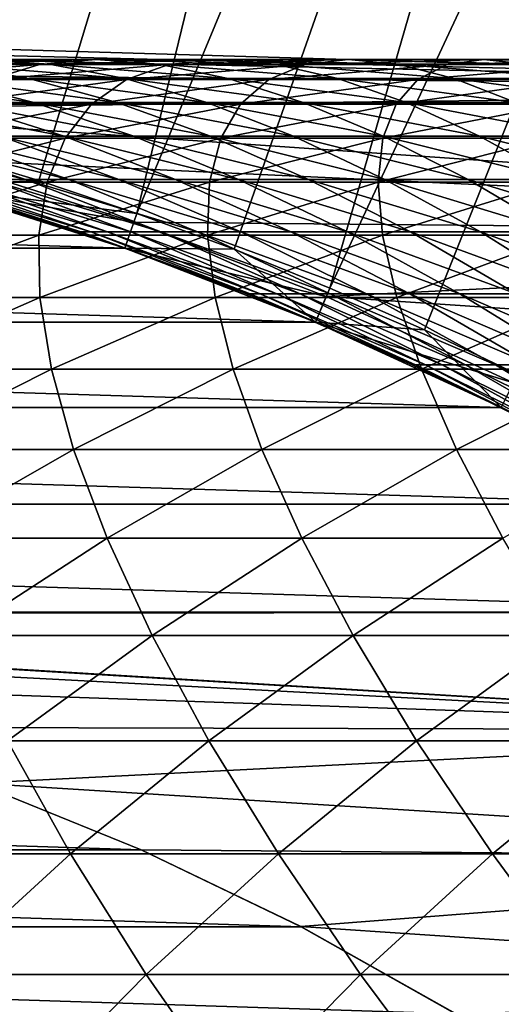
# Model space of a CAD drawing. Header units: metres. Extents: x -24 to 236, y -24 to 24.
# Tile 62 of 256: x 2.71 to 4.01, y 6.44 to 9.11. Entities that reach past the tile are written whole.
import ezdxf

# ---------------------------------------------------------------- set-up
doc = ezdxf.new("R2010")
doc.units = ezdxf.units.M
doc.layers.add('solid_10392024', color=7, linetype='CONTINUOUS')

msp = doc.modelspace()

# ---------------------------------------------------------------- linework, layer by layer
at = {"layer": 'solid_10392024'}
for points in [[(2.703121, 13.838466, 4.4), (2.21978, 8.825068, 9.4), (3.46125, 13.668568, 4.4)], [(3.46125, 13.668568, 4.4), (2.21978, 8.825068, 9.4), (2.490623, 8.752522, 9.4)], [(3.46125, 13.668568, 4.4), (2.490623, 8.752522, 9.4), (4.2089, 13.45716, 4.4)], [(4.2089, 13.45716, 4.4), (2.490623, 8.752522, 9.4), (2.758617, 8.671787, 9.4)], [(4.2089, 13.45716, 4.4), (2.758617, 8.671787, 9.4), (3.024445, 8.582664, 9.4)], [(4.2089, 13.45716, 4.4), (3.024445, 8.582664, 9.4), (4.943922, 13.204834, 4.4)], [(4.943922, 13.204834, 4.4), (3.024445, 8.582664, 9.4), (3.287559, 8.485365, 9.4)], [(4.943922, 13.204834, 4.4), (3.287559, 8.485365, 9.4), (3.547225, 8.380164, 9.4)], [(4.943922, 13.204834, 4.4), (3.547225, 8.380164, 9.4), (5.663982, 12.912371, 4.4)], [(5.663982, 12.912371, 4.4), (3.547225, 8.380164, 9.4), (3.803255, 8.267102, 9.4)], [(5.663982, 12.912371, 4.4), (3.803255, 8.267102, 9.4), (4.056153, 8.145979, 9.4)], [(6.398346, 8.916892), (-5.858806, 9.280356), (5.858806, 9.280356)], [(0.279591, 9.070678), (-5.858806, 9.280356), (6.398346, 8.916892)], [(0.279591, 9.070678), (6.398346, 8.916892), (0.836992, 9.036287)], [(0.836992, 9.036287), (6.398346, 8.916892), (1.392217, 8.967558)], [(2.300654, 9.00001, 117.517578), (2.598015, 9.000017, 121.219627), (2.786942, 8.987524, 117.479736)], [(2.300654, 9.00001, 117.517578), (2.786942, 8.987524, 117.479736), (2.507574, 8.987515, 113.771721)], [(2.427291, 8.986058, 124.955467), (2.913138, 9.000024, 124.912796), (2.598015, 9.000017, 121.219627)], [(2.427291, 8.986058, 124.955467), (2.760345, 8.986062, 128.641678), (2.913138, 9.000024, 124.912796)], [(2.598015, 9.000017, 121.219627), (2.913138, 9.000024, 124.912796), (3.084109, 8.987532, 121.179375)], [(2.598015, 9.000017, 121.219627), (3.084109, 8.987532, 121.179375), (2.786942, 8.987524, 117.479736)], [(2.760345, 8.986062, 128.641678), (3.245973, 9.000027, 128.596573), (2.913138, 9.000024, 124.912796)], [(2.760345, 8.986062, 128.641678), (3.111075, 8.986062, 132.317978), (3.245973, 9.000027, 128.596573)], [(2.913138, 9.000024, 124.912796), (3.245973, 9.000027, 128.596573), (3.399025, 8.987537, 124.870125)], [(2.913138, 9.000024, 124.912796), (3.399025, 8.987537, 124.870125), (3.084109, 8.987532, 121.179375)], [(3.111075, 8.986062, 132.317978), (3.596471, 9.000027, 132.270447), (3.245973, 9.000027, 128.596573)], [(3.111075, 8.986062, 132.317978), (3.479431, 8.986058, 135.983887), (3.596471, 9.000027, 132.270447)], [(3.245973, 9.000027, 128.596573), (3.731641, 8.987541, 128.551468), (3.399025, 8.987537, 124.870125)], [(3.245973, 9.000027, 128.596573), (3.596471, 9.000027, 132.270447), (3.731641, 8.987541, 128.551468)], [(3.479431, 8.986058, 135.983887), (3.96458, 9.000024, 135.933899), (3.596471, 9.000027, 132.270447)], [(3.479431, 8.986058, 135.983887), (3.865362, 8.986052, 139.63887), (3.96458, 9.000024, 135.933899)], [(3.596471, 9.000027, 132.270447), (4.081905, 8.987541, 132.2229), (3.731641, 8.987541, 128.551468)], [(3.596471, 9.000027, 132.270447), (3.96458, 9.000024, 135.933899), (4.081905, 8.987541, 132.2229)], [(3.865362, 8.986052, 139.63887), (4.350251, 9.000017, 139.586426), (3.96458, 9.000024, 135.933899)], [(3.865362, 8.986052, 139.63887), (4.26882, 8.986044, 143.282425), (4.350251, 9.000017, 139.586426)], [(3.96458, 9.000024, 135.933899), (4.449769, 8.987537, 135.883911), (4.081905, 8.987541, 132.2229)], [(3.96458, 9.000024, 135.933899), (4.350251, 9.000017, 139.586426), (4.449769, 8.987537, 135.883911)], [(1.392217, 8.967558), (6.398346, 8.916892), (1.941347, 8.864882)], [(2.246056, 8.987509, 110.05584), (2.507574, 8.987515, 113.771721), (2.731302, 8.948608, 110.022896)], [(2.246056, 8.987509, 110.05584), (2.731302, 8.948608, 110.022896), (2.48784, 8.948606, 106.302048)], [(2.276185, 8.945685, 128.68663), (2.760345, 8.986062, 128.641678), (2.427291, 8.986058, 124.955467)], [(2.276185, 8.945685, 128.68663), (2.627147, 8.945685, 132.365372), (2.760345, 8.986062, 128.641678)], [(2.507574, 8.987515, 113.771721), (2.786942, 8.987524, 117.479736), (2.992652, 8.948615, 113.736382)], [(2.507574, 8.987515, 113.771721), (2.992652, 8.948615, 113.736382), (2.731302, 8.948608, 110.022896)], [(2.627147, 8.945685, 132.365372), (3.111075, 8.986062, 132.317978), (2.760345, 8.986062, 128.641678)], [(2.627147, 8.945685, 132.365372), (2.995748, 8.945683, 136.033722), (3.111075, 8.986062, 132.317978)], [(2.786942, 8.987524, 117.479736), (3.084109, 8.987532, 121.179375), (3.271839, 8.948623, 117.442001)], [(2.786942, 8.987524, 117.479736), (3.271839, 8.948623, 117.442001), (2.992652, 8.948615, 113.736382)], [(2.995748, 8.945683, 136.033722), (3.479431, 8.986058, 135.983887), (3.111075, 8.986062, 132.317978)], [(2.995748, 8.945683, 136.033722), (3.381939, 8.945676, 139.691162), (3.479431, 8.986058, 135.983887)], [(3.084109, 8.987532, 121.179375), (3.399025, 8.987537, 124.870125), (3.568814, 8.948631, 121.139236)], [(3.084109, 8.987532, 121.179375), (3.568814, 8.948631, 121.139236), (3.271839, 8.948623, 117.442001)], [(3.381939, 8.945676, 139.691162), (3.865362, 8.986052, 139.63887), (3.479431, 8.986058, 135.983887)], [(3.381939, 8.945676, 139.691162), (3.785669, 8.945668, 143.337173), (3.865362, 8.986052, 139.63887)], [(3.399025, 8.987537, 124.870125), (3.731641, 8.987541, 128.551468), (3.883524, 8.948637, 124.827576)], [(3.399025, 8.987537, 124.870125), (3.883524, 8.948637, 124.827576), (3.568814, 8.948631, 121.139236)], [(3.731641, 8.987541, 128.551468), (4.215921, 8.94864, 128.5065), (3.883524, 8.948637, 124.827576)], [(3.731641, 8.987541, 128.551468), (4.081905, 8.987541, 132.2229), (4.215921, 8.94864, 128.5065)], [(3.785669, 8.945668, 143.337173), (4.26882, 8.986044, 143.282425), (3.865362, 8.986052, 139.63887)], [(3.785669, 8.945668, 143.337173), (4.20689, 8.945659, 146.971252), (4.26882, 8.986044, 143.282425)], [(2.262305, 8.948609, 102.574356), (2.745032, 8.883408, 102.546333), (2.537574, 8.883413, 98.81469)], [(2.262305, 8.948609, 102.574356), (2.48784, 8.948606, 106.302048), (2.745032, 8.883408, 102.546333)], [(2.48784, 8.948606, 106.302048), (2.731302, 8.948608, 110.022896), (2.970425, 8.883406, 106.27166)], [(2.48784, 8.948606, 106.302048), (2.970425, 8.883406, 106.27166), (2.745032, 8.883408, 102.546333)], [(2.514952, 8.879015, 136.083267), (2.995748, 8.945683, 136.033722), (2.627147, 8.945685, 132.365372)], [(2.514952, 8.879015, 136.083267), (2.901401, 8.879008, 139.743134), (2.995748, 8.945683, 136.033722)], [(2.731302, 8.948608, 110.022896), (2.992652, 8.948615, 113.736382), (3.213732, 8.883408, 109.990135)], [(2.731302, 8.948608, 110.022896), (3.213732, 8.883408, 109.990135), (2.970425, 8.883406, 106.27166)], [(2.901401, 8.879008, 139.743134), (3.381939, 8.945676, 139.691162), (2.995748, 8.945683, 136.033722)], [(2.901401, 8.879008, 139.743134), (3.305403, 8.879001, 143.391602), (3.381939, 8.945676, 139.691162)], [(2.992652, 8.948615, 113.736382), (3.271839, 8.948623, 117.442001), (3.474915, 8.883414, 113.701256)], [(2.992652, 8.948615, 113.736382), (3.474915, 8.883414, 113.701256), (3.213732, 8.883408, 109.990135)], [(3.271839, 8.948623, 117.442001), (3.568814, 8.948631, 121.139236), (3.753922, 8.883422, 117.404488)], [(3.271839, 8.948623, 117.442001), (3.753922, 8.883422, 117.404488), (3.474915, 8.883414, 113.701256)], [(3.305403, 8.879001, 143.391602), (3.785669, 8.945668, 143.337173), (3.381939, 8.945676, 139.691162)], [(3.305403, 8.879001, 143.391602), (3.726909, 8.878991, 147.028152), (3.785669, 8.945668, 143.337173)], [(3.568814, 8.948631, 121.139236), (3.883524, 8.948637, 124.827576), (4.050705, 8.88343, 121.099335)], [(3.568814, 8.948631, 121.139236), (4.050705, 8.88343, 121.099335), (3.753922, 8.883422, 117.404488)], [(3.726909, 8.878991, 147.028152), (4.20689, 8.945659, 146.971252), (3.785669, 8.945668, 143.337173)], [(3.726909, 8.878991, 147.028152), (4.165871, 8.878984, 150.652267), (4.20689, 8.945659, 146.971252)], [(3.883524, 8.948637, 124.827576), (4.215921, 8.94864, 128.5065), (4.365211, 8.883436, 124.785271)], [(3.883524, 8.948637, 124.827576), (4.365211, 8.883436, 124.785271), (4.050705, 8.88343, 121.099335)], [(1.941347, 8.864882), (6.398346, 8.916892), (6.915138, 8.522408)], [(1.941347, 8.864882), (6.915138, 8.522408), (2.483817, 8.728465)], [(2.348065, 8.88342, 95.077248), (2.826804, 8.79211, 95.054138), (2.65537, 8.792116, 91.313751)], [(2.348065, 8.88342, 95.077248), (2.537574, 8.883413, 98.81469), (2.826804, 8.79211, 95.054138)], [(2.425161, 8.786245, 139.794647), (2.901401, 8.879008, 139.743134), (2.514952, 8.879015, 136.083267)], [(2.425161, 8.786245, 139.794647), (2.829432, 8.786237, 143.445541), (2.901401, 8.879008, 139.743134)], [(2.537574, 8.883413, 98.81469), (3.016194, 8.792104, 98.789246), (2.826804, 8.79211, 95.054138)], [(2.537574, 8.883413, 98.81469), (2.745032, 8.883408, 102.546333), (3.016194, 8.792104, 98.789246)], [(2.745032, 8.883408, 102.546333), (3.223523, 8.792098, 102.518555), (3.016194, 8.792104, 98.789246)], [(2.745032, 8.883408, 102.546333), (2.970425, 8.883406, 106.27166), (3.223523, 8.792098, 102.518555)], [(2.829432, 8.786237, 143.445541), (3.305403, 8.879001, 143.391602), (2.901401, 8.879008, 139.743134)], [(2.829432, 8.786237, 143.445541), (3.251222, 8.786228, 147.084534), (3.305403, 8.879001, 143.391602)], [(2.970425, 8.883406, 106.27166), (3.213732, 8.883408, 109.990135), (3.448774, 8.792096, 106.241539)], [(2.970425, 8.883406, 106.27166), (3.448774, 8.792096, 106.241539), (3.223523, 8.792098, 102.518555)], [(3.213732, 8.883408, 109.990135), (3.474915, 8.883414, 113.701256), (3.691927, 8.792098, 109.957672)], [(3.213732, 8.883408, 109.990135), (3.691927, 8.792098, 109.957672), (3.448774, 8.792096, 106.241539)], [(3.251222, 8.786228, 147.084534), (3.726909, 8.878991, 147.028152), (3.305403, 8.879001, 143.391602)], [(3.251222, 8.786228, 147.084534), (3.69048, 8.786222, 150.71109), (3.726909, 8.878991, 147.028152)], [(3.474915, 8.883414, 113.701256), (3.753922, 8.883422, 117.404488), (3.952945, 8.792105, 113.666428)], [(3.474915, 8.883414, 113.701256), (3.952945, 8.792105, 113.666428), (3.691927, 8.792098, 109.957672)], [(3.69048, 8.786222, 150.71109), (4.165871, 8.878984, 150.652267), (3.726909, 8.878991, 147.028152)], [(3.69048, 8.786222, 150.71109), (4.147159, 8.786218, 154.324738), (4.165871, 8.878984, 150.652267)], [(3.753922, 8.883422, 117.404488), (4.050705, 8.88343, 121.099335), (4.231775, 8.792112, 117.367302)], [(3.753922, 8.883422, 117.404488), (4.231775, 8.792112, 117.367302), (3.952945, 8.792105, 113.666428)], [(2.248976, 8.792123, 80.066246), (2.722423, 8.674973, 80.052567), (2.623044, 8.67497, 76.298653)], [(2.248976, 8.792123, 80.066246), (2.366439, 8.792123, 83.819283), (2.722423, 8.674973, 80.052567)], [(2.359156, 8.667651, 143.49884), (2.829432, 8.786237, 143.445541), (2.425161, 8.786245, 139.794647)], [(2.359156, 8.667651, 143.49884), (2.781225, 8.667643, 147.140228), (2.829432, 8.786237, 143.445541)], [(2.366439, 8.792123, 83.819283), (2.839814, 8.674973, 83.803322), (2.722423, 8.674973, 80.052567)], [(2.366439, 8.792123, 83.819283), (2.50191, 8.792121, 87.568626), (2.839814, 8.674973, 83.803322)], [(2.50191, 8.792121, 87.568626), (2.975202, 8.674971, 87.550377), (2.839814, 8.674973, 83.803322)], [(2.50191, 8.792121, 87.568626), (2.65537, 8.792116, 91.313751), (2.975202, 8.674971, 87.550377)], [(2.65537, 8.792116, 91.313751), (3.128569, 8.674966, 91.293213), (2.975202, 8.674971, 87.550377)], [(2.65537, 8.792116, 91.313751), (2.826804, 8.79211, 95.054138), (3.128569, 8.674966, 91.293213)], [(2.781225, 8.667643, 147.140228), (3.251222, 8.786228, 147.084534), (2.829432, 8.786237, 143.445541)], [(2.781225, 8.667643, 147.140228), (3.220778, 8.667635, 150.769226), (3.251222, 8.786228, 147.084534)], [(2.826804, 8.79211, 95.054138), (3.299897, 8.67496, 95.031296), (3.128569, 8.674966, 91.293213)], [(2.826804, 8.79211, 95.054138), (3.016194, 8.792104, 98.789246), (3.299897, 8.67496, 95.031296)], [(3.016194, 8.792104, 98.789246), (3.48917, 8.674953, 98.764099), (3.299897, 8.67496, 95.031296)], [(3.016194, 8.792104, 98.789246), (3.223523, 8.792098, 102.518555), (3.48917, 8.674953, 98.764099)], [(3.220778, 8.667635, 150.769226), (3.69048, 8.786222, 150.71109), (3.251222, 8.786228, 147.084534)], [(3.220778, 8.667635, 150.769226), (3.677764, 8.667631, 154.3853), (3.69048, 8.786222, 150.71109)], [(3.223523, 8.792098, 102.518555), (3.696371, 8.674949, 102.491104), (3.48917, 8.674953, 98.764099)], [(3.223523, 8.792098, 102.518555), (3.448774, 8.792096, 106.241539), (3.696371, 8.674949, 102.491104)], [(3.448774, 8.792096, 106.241539), (3.691927, 8.792098, 109.957672), (3.921481, 8.674946, 106.211777)], [(3.448774, 8.792096, 106.241539), (3.921481, 8.674946, 106.211777), (3.696371, 8.674949, 102.491104)], [(3.677764, 8.667631, 154.3853), (4.147159, 8.786218, 154.324738), (3.69048, 8.786222, 150.71109)], [(3.677764, 8.667631, 154.3853), (4.152136, 8.667634, 157.987946), (4.147159, 8.786218, 154.324738)], [(3.691927, 8.792098, 109.957672), (3.952945, 8.792105, 113.666428), (4.164483, 8.674948, 109.925583)], [(3.691927, 8.792098, 109.957672), (4.164483, 8.674948, 109.925583), (3.921481, 8.674946, 106.211777)], [(3.952945, 8.792105, 113.666428), (4.231775, 8.792112, 117.367302), (4.425337, 8.674954, 113.632019)], [(3.952945, 8.792105, 113.666428), (4.425337, 8.674954, 113.632019), (4.164483, 8.674948, 109.925583)], [(2.462918, 8.656441, 9.4), (2.758617, 8.671787, 9.4), (2.490623, 8.752522, 9.4)], [(2.462918, 8.656441, 0.009358), (2.483781, 8.728477, 0.009358), (3.016136, 8.559085, 0.009358)], [(2.483781, 8.728477, 0.009358), (2.483817, 8.728465), (3.016048, 8.559123)], [(3.016136, 8.559085, 0.009358), (2.483781, 8.728477, 0.009358), (3.016048, 8.559123)], [(2.483817, 8.728465), (6.915138, 8.522408), (3.016048, 8.559123)], [(2.406005, 8.674945, 61.261845), (2.433159, 8.674951, 65.023163), (2.872598, 8.532299, 61.259605)], [(2.406005, 8.674945, 61.261845), (2.872598, 8.532299, 61.259605), (2.863548, 8.532297, 57.5)], [(2.406005, 8.674945, 61.261845), (2.863548, 8.532297, 57.5), (2.462967, 8.656431, 57.5)], [(2.433159, 8.674951, 65.023163), (2.478395, 8.674957, 68.783417), (2.899736, 8.532305, 65.018677)], [(2.433159, 8.674951, 65.023163), (2.899736, 8.532305, 65.018677), (2.872598, 8.532299, 61.259605)], [(2.478395, 8.674957, 68.783417), (2.541696, 8.674964, 72.542091), (2.944946, 8.532311, 68.776688)], [(2.478395, 8.674957, 68.783417), (2.944946, 8.532311, 68.776688), (2.899736, 8.532305, 65.018677)], [(2.541696, 8.674964, 72.542091), (2.623044, 8.67497, 76.298653), (3.008209, 8.532318, 72.533119)], [(2.541696, 8.674964, 72.542091), (3.008209, 8.532318, 72.533119), (2.944946, 8.532311, 68.776688)], [(2.623044, 8.67497, 76.298653), (2.722423, 8.674973, 80.052567), (3.089509, 8.532323, 76.28743)], [(2.623044, 8.67497, 76.298653), (3.089509, 8.532323, 76.28743), (3.008209, 8.532318, 72.533119)], [(2.722423, 8.674973, 80.052567), (3.188828, 8.532326, 80.039101), (3.089509, 8.532323, 76.28743)], [(2.722423, 8.674973, 80.052567), (2.839814, 8.674973, 83.803322), (3.188828, 8.532326, 80.039101)], [(2.839814, 8.674973, 83.803322), (3.306149, 8.532327, 83.787598), (3.188828, 8.532326, 80.039101)], [(2.839814, 8.674973, 83.803322), (2.975202, 8.674971, 87.550377), (3.306149, 8.532327, 83.787598)], [(2.975202, 8.674971, 87.550377), (3.441455, 8.532325, 87.532402), (3.306149, 8.532327, 83.787598)], [(2.975202, 8.674971, 87.550377), (3.128569, 8.674966, 91.293213), (3.441455, 8.532325, 87.532402)], [(3.128569, 8.674966, 91.293213), (3.594729, 8.53232, 91.272972), (3.441455, 8.532325, 87.532402)], [(3.128569, 8.674966, 91.293213), (3.299897, 8.67496, 95.031296), (3.594729, 8.53232, 91.272972)], [(3.299897, 8.67496, 95.031296), (3.765954, 8.532314, 95.008797), (3.594729, 8.53232, 91.272972)], [(3.299897, 8.67496, 95.031296), (3.48917, 8.674953, 98.764099), (3.765954, 8.532314, 95.008797)], [(3.48917, 8.674953, 98.764099), (3.955112, 8.532308, 98.739334), (3.765954, 8.532314, 95.008797)], [(3.48917, 8.674953, 98.764099), (3.696371, 8.674949, 102.491104), (3.955112, 8.532308, 98.739334)], [(3.696371, 8.674949, 102.491104), (4.162185, 8.532303, 102.464058), (3.955112, 8.532308, 98.739334)], [(3.696371, 8.674949, 102.491104), (3.921481, 8.674946, 106.211777), (4.162185, 8.532303, 102.464058)], [(3.921481, 8.674946, 106.211777), (4.164483, 8.674948, 109.925583), (4.387158, 8.5323, 106.182449)], [(3.921481, 8.674946, 106.211777), (4.387158, 8.5323, 106.182449), (4.162185, 8.532303, 102.464058)], [(2.991777, 8.488186), (-2.991777, 8.488186), (-2.462766, 8.656474)], [(2.991777, 8.488186), (-2.462766, 8.656474), (2.462766, 8.656474)], [(2.318301, 8.523582, 147.195099), (2.781225, 8.667643, 147.140228), (2.359156, 8.667651, 143.49884)], [(2.318301, 8.523582, 147.195099), (2.758143, 8.523575, 150.826477), (2.781225, 8.667643, 147.140228)], [(2.462766, 8.656474), (2.462918, 8.656441, 0.009358), (2.991145, 8.488405, 0.009358)], [(2.991777, 8.488186), (2.462766, 8.656474), (2.991145, 8.488405, 0.009358)], [(2.462918, 8.656441, 9.4), (3.024445, 8.582664, 9.4), (2.758617, 8.671787, 9.4)], [(2.462918, 8.656441, 9.4), (2.991145, 8.488405, 9.4), (3.024445, 8.582664, 9.4)], [(2.991193, 8.48839, 57.5), (2.991145, 8.488405, 9.4), (2.462918, 8.656441, 9.4)], [(2.863548, 8.532297, 57.5), (2.991193, 8.48839, 57.5), (2.462918, 8.656441, 9.4)], [(2.462967, 8.656431, 57.5), (2.863548, 8.532297, 57.5), (2.462918, 8.656441, 9.4)], [(2.462918, 8.656441, 0.009358), (3.016136, 8.559085, 0.009358), (2.991145, 8.488405, 0.009358)], [(2.758143, 8.523575, 150.826477), (3.220778, 8.667635, 150.769226), (2.781225, 8.667643, 147.140228)], [(2.758143, 8.523575, 150.826477), (3.215433, 8.523571, 154.444946), (3.220778, 8.667635, 150.769226)], [(3.215433, 8.523571, 154.444946), (3.677764, 8.667631, 154.3853), (3.220778, 8.667635, 150.769226)], [(3.215433, 8.523571, 154.444946), (3.690122, 8.523574, 158.050018), (3.677764, 8.667631, 154.3853)], [(3.690122, 8.523574, 158.050018), (4.152136, 8.667634, 157.987946), (3.677764, 8.667631, 154.3853)], [(3.690122, 8.523574, 158.050018), (4.182149, 8.523583, 161.641159), (4.152136, 8.667634, 157.987946)], [(2.991145, 8.488405, 9.4), (3.287559, 8.485365, 9.4), (3.024445, 8.582664, 9.4)], [(2.991145, 8.488405, 0.009358), (3.016136, 8.559085, 0.009358), (3.53748, 8.357141, 0.009358)], [(3.016048, 8.559123), (6.915138, 8.522408), (3.537282, 8.357227)], [(3.016136, 8.559085, 0.009358), (3.016048, 8.559123), (3.537282, 8.357227)], [(3.53748, 8.357141, 0.009358), (3.016136, 8.559085, 0.009358), (3.537282, 8.357227)], [(2.303936, 8.354463, 150.88269), (2.758143, 8.523575, 150.826477), (2.318301, 8.523582, 147.195099)], [(2.303936, 8.354463, 150.88269), (2.761523, 8.35446, 154.50351), (2.758143, 8.523575, 150.826477)], [(2.761523, 8.35446, 154.50351), (3.215433, 8.523571, 154.444946), (2.758143, 8.523575, 150.826477)], [(2.761523, 8.35446, 154.50351), (3.236525, 8.354463, 158.110947), (3.215433, 8.523571, 154.444946)], [(2.863548, 8.532297, 57.5), (2.872598, 8.532299, 61.259605), (2.991193, 8.48839, 57.5)], [(2.872598, 8.532299, 61.259605), (2.899736, 8.532305, 65.018677), (3.330776, 8.364576, 61.257401)], [(2.872598, 8.532299, 61.259605), (3.330776, 8.364576, 61.257401), (3.321731, 8.364574, 57.5)], [(2.872598, 8.532299, 61.259605), (3.321731, 8.364574, 57.5), (2.991193, 8.48839, 57.5)], [(2.899736, 8.532305, 65.018677), (2.944946, 8.532311, 68.776688), (3.357898, 8.364582, 65.014275)], [(2.899736, 8.532305, 65.018677), (3.357898, 8.364582, 65.014275), (3.330776, 8.364576, 61.257401)], [(2.944946, 8.532311, 68.776688), (3.008209, 8.532318, 72.533119), (3.403081, 8.364589, 68.770081)], [(2.944946, 8.532311, 68.776688), (3.403081, 8.364589, 68.770081), (3.357898, 8.364582, 65.014275)], [(3.008209, 8.532318, 72.533119), (3.089509, 8.532323, 76.28743), (3.466307, 8.364594, 72.524307)], [(3.008209, 8.532318, 72.533119), (3.466307, 8.364594, 72.524307), (3.403081, 8.364589, 68.770081)], [(3.089509, 8.532323, 76.28743), (3.188828, 8.532326, 80.039101), (3.547559, 8.3646, 76.276413)], [(3.089509, 8.532323, 76.28743), (3.547559, 8.3646, 76.276413), (3.466307, 8.364594, 72.524307)], [(3.188828, 8.532326, 80.039101), (3.306149, 8.532327, 83.787598), (3.64682, 8.364603, 80.025871)], [(3.188828, 8.532326, 80.039101), (3.64682, 8.364603, 80.025871), (3.547559, 8.3646, 76.276413)], [(3.236525, 8.354463, 158.110947), (3.690122, 8.523574, 158.050018), (3.215433, 8.523571, 154.444946)], [(3.236525, 8.354463, 158.110947), (3.728877, 8.354471, 161.704483), (3.690122, 8.523574, 158.050018)], [(3.306149, 8.532327, 83.787598), (3.764072, 8.364603, 83.772156), (3.64682, 8.364603, 80.025871)], [(3.306149, 8.532327, 83.787598), (3.441455, 8.532325, 87.532402), (3.764072, 8.364603, 83.772156)], [(3.441455, 8.532325, 87.532402), (3.899299, 8.364601, 87.514748), (3.764072, 8.364603, 83.772156)], [(3.441455, 8.532325, 87.532402), (3.594729, 8.53232, 91.272972), (3.899299, 8.364601, 87.514748)], [(3.537282, 8.357227), (6.915138, 8.522408), (7.407924, 8.097693)], [(3.594729, 8.53232, 91.272972), (4.052482, 8.364597, 91.253098), (3.899299, 8.364601, 87.514748)], [(3.594729, 8.53232, 91.272972), (3.765954, 8.532314, 95.008797), (4.052482, 8.364597, 91.253098)], [(3.728877, 8.354471, 161.704483), (4.182149, 8.523583, 161.641159), (3.690122, 8.523574, 158.050018)], [(3.728877, 8.354471, 161.704483), (4.238504, 8.354484, 165.28363), (4.182149, 8.523583, 161.641159)], [(3.765954, 8.532314, 95.008797), (4.223604, 8.364592, 94.986702), (4.052482, 8.364597, 91.253098)], [(3.765954, 8.532314, 95.008797), (3.955112, 8.532308, 98.739334), (4.223604, 8.364592, 94.986702)], [(3.955112, 8.532308, 98.739334), (4.412649, 8.364585, 98.715012), (4.223604, 8.364592, 94.986702)], [(3.955112, 8.532308, 98.739334), (4.162185, 8.532303, 102.464058), (4.412649, 8.364585, 98.715012)], [(3.508648, 8.287905), (-3.508648, 8.287905), (-2.991777, 8.488186)], [(3.508648, 8.287905), (-2.991777, 8.488186), (2.991777, 8.488186)], [(2.991145, 8.488405, 9.4), (3.508083, 8.288145, 9.4), (3.287559, 8.485365, 9.4)], [(3.508073, 8.28815, 57.5), (3.508083, 8.288145, 9.4), (2.991145, 8.488405, 9.4)], [(3.321731, 8.364574, 57.5), (3.508073, 8.28815, 57.5), (2.991145, 8.488405, 9.4)], [(2.991193, 8.48839, 57.5), (3.321731, 8.364574, 57.5), (2.991145, 8.488405, 9.4)], [(2.991145, 8.488405, 0.009358), (3.53748, 8.357141, 0.009358), (3.508083, 8.288145, 0.009358)], [(2.991777, 8.488186), (2.991145, 8.488405, 0.009358), (3.508083, 8.288145, 0.009358)], [(3.508648, 8.287905), (2.991777, 8.488186), (3.508083, 8.288145, 0.009358)], [(3.508083, 8.288145, 9.4), (3.547225, 8.380164, 9.4), (3.287559, 8.485365, 9.4)], [(3.508083, 8.288145, 9.4), (3.803255, 8.267102, 9.4), (3.547225, 8.380164, 9.4)], [(2.317371, 8.160793, 154.560822), (2.761523, 8.35446, 154.50351), (2.303936, 8.354463, 150.88269)], [(2.317371, 8.160793, 154.560822), (2.792677, 8.160796, 158.170563), (2.761523, 8.35446, 154.50351)], [(2.792677, 8.160796, 158.170563), (3.236525, 8.354463, 158.110947), (2.761523, 8.35446, 154.50351)], [(2.792677, 8.160796, 158.170563), (3.285348, 8.160806, 161.766434), (3.236525, 8.354463, 158.110947)], [(3.285348, 8.160806, 161.766434), (3.728877, 8.354471, 161.704483), (3.236525, 8.354463, 158.110947)], [(3.285348, 8.160806, 161.766434), (3.795309, 8.160818, 165.347931), (3.728877, 8.354471, 161.704483)], [(3.321731, 8.364574, 57.5), (3.330776, 8.364576, 61.257401), (3.508073, 8.28815, 57.5)], [(3.330776, 8.364576, 61.257401), (3.357898, 8.364582, 65.014275), (3.779191, 8.17227, 61.255245)], [(3.330776, 8.364576, 61.257401), (3.779191, 8.17227, 61.255245), (3.770151, 8.172268, 57.5)], [(3.330776, 8.364576, 61.257401), (3.770151, 8.172268, 57.5), (3.508073, 8.28815, 57.5)], [(3.357898, 8.364582, 65.014275), (3.403081, 8.364589, 68.770081), (3.806298, 8.172276, 65.009964)], [(3.357898, 8.364582, 65.014275), (3.806298, 8.172276, 65.009964), (3.779191, 8.17227, 61.255245)], [(3.403081, 8.364589, 68.770081), (3.466307, 8.364594, 72.524307), (3.851455, 8.172281, 68.763618)], [(3.403081, 8.364589, 68.770081), (3.851455, 8.172281, 68.763618), (3.806298, 8.172276, 65.009964)], [(3.466307, 8.364594, 72.524307), (3.547559, 8.3646, 76.276413), (3.914645, 8.172288, 72.515678)], [(3.466307, 8.364594, 72.524307), (3.914645, 8.172288, 72.515678), (3.851455, 8.172281, 68.763618)], [(3.508083, 8.288145, 0.009358), (3.53748, 8.357141, 0.009358), (4.04501, 8.1236, 0.009358)], [(3.537282, 8.357227), (7.407924, 8.097693), (4.044928, 8.123631)], [(3.53748, 8.357141, 0.009358), (3.537282, 8.357227), (4.044928, 8.123631)], [(4.04501, 8.1236, 0.009358), (3.53748, 8.357141, 0.009358), (4.044928, 8.123631)], [(3.547559, 8.3646, 76.276413), (3.64682, 8.364603, 80.025871), (3.995851, 8.172293, 76.265625)], [(3.547559, 8.3646, 76.276413), (3.995851, 8.172293, 76.265625), (3.914645, 8.172288, 72.515678)], [(3.64682, 8.364603, 80.025871), (4.095054, 8.172296, 80.012924), (3.995851, 8.172293, 76.265625)], [(3.64682, 8.364603, 80.025871), (3.764072, 8.364603, 83.772156), (4.095054, 8.172296, 80.012924)], [(3.795309, 8.160818, 165.347931), (4.238504, 8.354484, 165.28363), (3.728877, 8.354471, 161.704483)], [(3.764072, 8.364603, 83.772156), (4.212239, 8.172297, 83.75705), (4.095054, 8.172296, 80.012924)], [(3.764072, 8.364603, 83.772156), (3.899299, 8.364601, 87.514748), (4.212239, 8.172297, 83.75705)], [(3.795309, 8.160818, 165.347931), (4.322479, 8.16083, 168.914581), (4.238504, 8.354484, 165.28363)], [(3.899299, 8.364601, 87.514748), (4.347386, 8.172294, 87.497467), (4.212239, 8.172297, 83.75705)], [(3.899299, 8.364601, 87.514748), (4.052482, 8.364597, 91.253098), (4.347386, 8.172294, 87.497467)], [(4.011116, 8.056745), (-4.011116, 8.056745), (-3.508648, 8.287905)], [(4.011116, 8.056745), (-3.508648, 8.287905), (3.508648, 8.287905)], [(3.508073, 8.28815, 57.5), (3.770151, 8.172268, 57.5), (3.508083, 8.288145, 9.4)], [(3.508083, 8.288145, 9.4), (4.011693, 8.056443, 9.4), (3.803255, 8.267102, 9.4)], [(4.011645, 8.05647, 57.5), (4.011693, 8.056443, 9.4), (3.508083, 8.288145, 9.4)], [(3.770151, 8.172268, 57.5), (4.011645, 8.05647, 57.5), (3.508083, 8.288145, 9.4)], [(3.508083, 8.288145, 0.009358), (4.04501, 8.1236, 0.009358), (4.011693, 8.056443, 0.009358)], [(3.508648, 8.287905), (3.508083, 8.288145, 0.009358), (4.011693, 8.056443, 0.009358)], [(4.011116, 8.056745), (3.508648, 8.287905), (4.011693, 8.056443, 0.009358)], [(4.011693, 8.056443, 9.4), (4.056153, 8.145979, 9.4), (3.803255, 8.267102, 9.4)], [(3.770151, 8.172268, 57.5), (3.779191, 8.17227, 61.255245), (4.011645, 8.05647, 57.5)], [(3.779191, 8.17227, 61.255245), (3.806298, 8.172276, 65.009964), (4.216525, 7.955945, 61.253147)], [(3.779191, 8.17227, 61.255245), (4.216525, 7.955945, 61.253147), (4.20749, 7.955943, 57.5)], [(3.779191, 8.17227, 61.255245), (4.20749, 7.955943, 57.5), (4.011645, 8.05647, 57.5)], [(3.806298, 8.172276, 65.009964), (3.851455, 8.172281, 68.763618), (4.243617, 7.95595, 65.00576)], [(3.806298, 8.172276, 65.009964), (4.243617, 7.95595, 65.00576), (4.216525, 7.955945, 61.253147)], [(3.851455, 8.172281, 68.763618), (3.914645, 8.172288, 72.515678), (4.288749, 7.955956, 68.757309)], [(3.851455, 8.172281, 68.763618), (4.288749, 7.955956, 68.757309), (4.243617, 7.95595, 65.00576)], [(3.914645, 8.172288, 72.515678), (3.995851, 8.172293, 76.265625), (4.351904, 7.955962, 72.507271)], [(3.914645, 8.172288, 72.515678), (4.351904, 7.955962, 72.507271), (4.288749, 7.955956, 68.757309)], [(3.995851, 8.172293, 76.265625), (4.095054, 8.172296, 80.012924), (4.433064, 7.955967, 76.255112)], [(3.995851, 8.172293, 76.265625), (4.433064, 7.955967, 76.255112), (4.351904, 7.955962, 72.507271)], [(2.359883, 7.943146, 158.228714), (2.792677, 8.160796, 158.170563), (2.317371, 8.160793, 154.560822)], [(2.359883, 7.943146, 158.228714), (2.852866, 7.943155, 161.826843), (2.792677, 8.160796, 158.170563)], [(2.852866, 7.943155, 161.826843), (3.285348, 8.160806, 161.766434), (2.792677, 8.160796, 158.170563)], [(2.852866, 7.943155, 161.826843), (3.363151, 7.943166, 165.410629), (3.285348, 8.160806, 161.766434)], [(3.363151, 7.943166, 165.410629), (3.795309, 8.160818, 165.347931), (3.285348, 8.160806, 161.766434)], [(3.363151, 7.943166, 165.410629), (3.890661, 7.943179, 168.979584), (3.795309, 8.160818, 165.347931)], [(3.890661, 7.943179, 168.979584), (4.322479, 8.16083, 168.914581), (3.795309, 8.160818, 165.347931)], [(3.890661, 7.943179, 168.979584), (4.435317, 7.943189, 172.533218), (4.322479, 8.16083, 168.914581)], [(4.499504, 7.794505), (-4.499504, 7.794505), (-4.011116, 8.056745)], [(4.499504, 7.794505), (-4.011116, 8.056745), (4.011116, 8.056745)], [(4.499504, 7.794505), (4.011116, 8.056745), (4.011693, 8.056443, 0.009358)], [(4.011645, 8.05647, 57.5), (4.20749, 7.955943, 57.5), (4.011693, 8.056443, 9.4)], [(2.4327, 7.702158, 161.885529), (2.852866, 7.943155, 161.826843), (2.359883, 7.943146, 158.228714)], [(2.4327, 7.702158, 161.885529), (2.943301, 7.70217, 165.471542), (2.852866, 7.943155, 161.826843)], [(2.943301, 7.70217, 165.471542), (3.363151, 7.943166, 165.410629), (2.852866, 7.943155, 161.826843)], [(2.943301, 7.70217, 165.471542), (3.471141, 7.702181, 169.042725), (3.363151, 7.943166, 165.410629)], [(3.471141, 7.702181, 169.042725), (3.890661, 7.943179, 168.979584), (3.363151, 7.943166, 165.410629)], [(3.471141, 7.702181, 169.042725), (4.016141, 7.702191, 172.598602), (3.890661, 7.943179, 168.979584)], [(4.016141, 7.702191, 172.598602), (4.435317, 7.943189, 172.533218), (3.890661, 7.943179, 168.979584)], [(4.971456, 7.502286), (-4.971456, 7.502286), (-4.499504, 7.794505)], [(4.971456, 7.502286), (-4.499504, 7.794505), (4.499504, 7.794505)], [(2.536994, 7.438536, 165.530487), (2.943301, 7.70217, 165.471542), (2.4327, 7.702158, 161.885529)], [(2.536994, 7.438536, 165.530487), (3.065152, 7.438548, 169.103836), (2.943301, 7.70217, 165.471542)], [(3.065152, 7.438548, 169.103836), (3.471141, 7.702181, 169.042725), (2.943301, 7.70217, 165.471542)], [(3.065152, 7.438548, 169.103836), (3.610486, 7.438557, 172.661896), (3.471141, 7.702181, 169.042725)], [(3.610486, 7.438557, 172.661896), (4.016141, 7.702191, 172.598602), (3.471141, 7.702181, 169.042725)], [(3.610486, 7.438557, 172.661896), (4.172917, 7.438563, 176.204193), (4.016141, 7.702191, 172.598602)], [(-0.240831, 7.496129), (-4.971456, 7.502286), (4.971456, 7.502286)], [(4.971456, 7.502286), (0.240831, 7.496129), (-0.240831, 7.496129)], [(0.240831, 7.496129), (4.971456, 7.502286), (5.424272, 7.18173)], [(0.240831, 7.496129), (5.424272, 7.18173), (0.720831, 7.465271)], [(0.720831, 7.465271), (5.424272, 7.18173), (1.196781, 7.403913)], [(2.673888, 7.153051, 169.16272), (3.065152, 7.438548, 169.103836), (2.536994, 7.438536, 165.530487)], [(2.673888, 7.153051, 169.16272), (3.219543, 7.15306, 172.722885), (3.065152, 7.438548, 169.103836)], [(3.219543, 7.15306, 172.722885), (3.610486, 7.438557, 172.661896), (3.065152, 7.438548, 169.103836)], [(3.219543, 7.15306, 172.722885), (3.782309, 7.153066, 176.267288), (3.610486, 7.438557, 172.661896)], [(3.782309, 7.153066, 176.267288), (4.172917, 7.438563, 176.204193), (3.610486, 7.438557, 172.661896)], [(3.782309, 7.153066, 176.267288), (4.362109, 7.153068, 179.795456), (4.172917, 7.438563, 176.204193)], [(1.196781, 7.403913), (5.424272, 7.18173), (1.66828, 7.312086)], [(1.66828, 7.312086), (5.424272, 7.18173), (2.133915, 7.19001)], [(2.133915, 7.19001), (5.424272, 7.18173), (2.590799, 7.038311)], [(2.590799, 7.038311), (5.424272, 7.18173), (5.855734, 6.83451)], [(2.298499, 6.846532, 169.219223), (2.844461, 6.846541, 172.781387), (2.673888, 7.153051, 169.16272)], [(2.844461, 6.846541, 172.781387), (3.219543, 7.15306, 172.722885), (2.673888, 7.153051, 169.16272)], [(2.844461, 6.846541, 172.781387), (3.407549, 6.846547, 176.32782), (3.219543, 7.15306, 172.722885)], [(3.407549, 6.846547, 176.32782), (3.782309, 7.153066, 176.267288), (3.219543, 7.15306, 172.722885)], [(3.407549, 6.846547, 176.32782), (3.987684, 6.846548, 179.858032), (3.782309, 7.153066, 176.267288)], [(3.987684, 6.846548, 179.858032), (4.362109, 7.153068, 179.795456), (3.782309, 7.153066, 176.267288)], [(3.987684, 6.846548, 179.858032), (4.584791, 6.846546, 183.371552), (4.362109, 7.153068, 179.795456)], [(3.035901, 6.858083, 0.009358), (-3.035901, 6.858083, 0.009358), (-2.590199, 7.038527, 0.009358)], [(3.035901, 6.858083, 0.009358), (-2.590199, 7.038527, 0.009358), (2.590199, 7.038527, 0.009358)], [(3.035901, 6.858083, 0.009358), (2.590199, 7.038527, 0.009358), (2.590799, 7.038311)], [(2.590799, 7.038311), (5.855734, 6.83451), (3.036089, 6.857999)], [(3.035901, 6.858083, 0.009358), (2.590799, 7.038311), (3.036089, 6.857999)], [(3.469084, 6.649467, 0.009358), (-3.469084, 6.649467, 0.009358), (-3.035901, 6.858083, 0.009358)], [(3.469084, 6.649467, 0.009358), (-3.035901, 6.858083, 0.009358), (3.035901, 6.858083, 0.009358)], [(2.486344, 6.519899, 172.837265), (2.844461, 6.846541, 172.781387), (2.298499, 6.846532, 169.219223)], [(2.486344, 6.519899, 172.837265), (3.049738, 6.519904, 176.38562), (2.844461, 6.846541, 172.781387)], [(3.049738, 6.519904, 176.38562), (3.407549, 6.846547, 176.32782), (2.844461, 6.846541, 172.781387)], [(3.035901, 6.858083, 0.009358), (3.036089, 6.857999), (3.468558, 6.649754)], [(3.469084, 6.649467, 0.009358), (3.035901, 6.858083, 0.009358), (3.468558, 6.649754)], [(3.036089, 6.857999), (5.855734, 6.83451), (3.468558, 6.649754)], [(3.049738, 6.519904, 176.38562), (3.630193, 6.519906, 179.917786), (3.407549, 6.846547, 176.32782)], [(3.630193, 6.519906, 179.917786), (3.987684, 6.846548, 179.858032), (3.407549, 6.846547, 176.32782)], [(3.468558, 6.649754), (5.855734, 6.83451), (6.264582, 6.461809)], [(3.630193, 6.519906, 179.917786), (4.227633, 6.519904, 183.433273), (3.987684, 6.846548, 179.858032)], [(4.227633, 6.519904, 183.433273), (4.584791, 6.846546, 183.371552), (3.987684, 6.846548, 179.858032)], [(3.887967, 6.41355, 0.009358), (-3.887967, 6.41355, 0.009358), (-3.469084, 6.649467, 0.009358)], [(3.887967, 6.41355, 0.009358), (-3.469084, 6.649467, 0.009358), (3.469084, 6.649467, 0.009358)], [(3.468558, 6.649754), (6.264582, 6.461809), (3.887699, 6.413702)], [(3.469084, 6.649467, 0.009358), (3.468558, 6.649754), (3.887699, 6.413702)], [(3.887967, 6.41355, 0.009358), (3.469084, 6.649467, 0.009358), (3.887699, 6.413702)], [(2.146243, 6.174095, 172.89032), (2.709928, 6.1741, 176.440521), (2.486344, 6.519899, 172.837265)], [(2.709928, 6.1741, 176.440521), (3.049738, 6.519904, 176.38562), (2.486344, 6.519899, 172.837265)], [(2.709928, 6.1741, 176.440521), (3.290687, 6.174101, 179.974533), (3.049738, 6.519904, 176.38562)], [(3.290687, 6.174101, 179.974533), (3.630193, 6.519906, 179.917786), (3.049738, 6.519904, 176.38562)], [(3.290687, 6.174101, 179.974533), (3.888444, 6.174099, 183.491867), (3.630193, 6.519906, 179.917786)], [(3.888444, 6.174099, 183.491867), (4.227633, 6.519904, 183.433273), (3.630193, 6.519906, 179.917786)], [(3.888444, 6.174099, 183.491867), (4.503123, 6.174094, 186.992065), (4.227633, 6.519904, 183.433273)], [(3.887699, 6.413702), (6.264582, 6.461809), (6.650875, 6.063485)]]:
    msp.add_3dface(points, dxfattribs=at)

doc.saveas('drawing.dxf')
